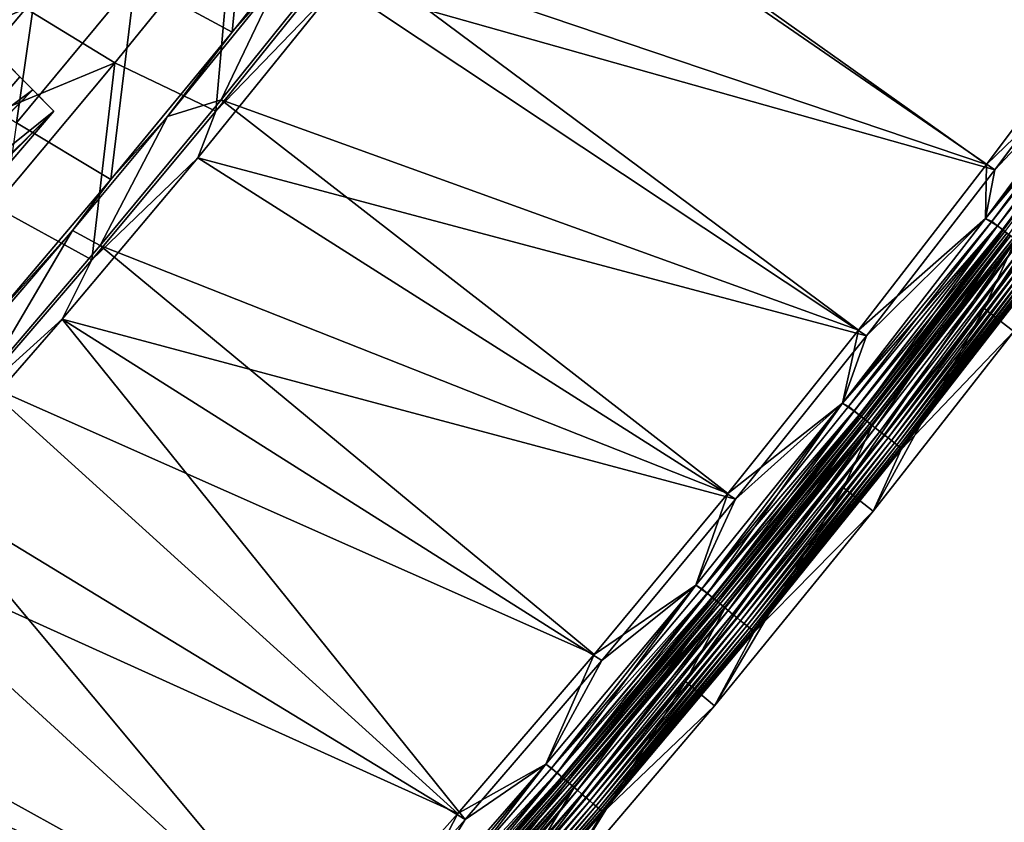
# Model space of a CAD drawing. Header units: metres. Extents: x 0 to 1400, y -1400 to 0.
# Tile 216 of 256: x 1120 to 1199, y -1061 to -997. Entities that reach past the tile are written whole.
import ezdxf

# ---------------------------------------------------------------- set-up
doc = ezdxf.new("R2010")
doc.units = ezdxf.units.M

msp = doc.modelspace()

# ---------------------------------------------------------------- linework, layer by layer
at = {"layer": 'None'}
for points in [[(1155.463501, -979.345276, -29.538858), (1145.921875, -991.647949, -29.53898), (1197.192139, -1008.978088)], [(1207.178833, -995.610413), (1155.463501, -979.345276, -29.538858), (1197.192139, -1008.978088)], [(1156.254272, -980.769531, -32.124012), (1197.836792, -1009.408997, -3), (1145.460449, -994.636169, -32.124161)], [(1207.834229, -996.025513, -3), (1197.836792, -1009.408997, -3), (1156.254272, -980.769531, -32.124012)], [(1138.550171, -982.638794, -88.068527), (1129.28833, -994.217224, -88.058136), (1137.018433, -998.437866, -32.366718)], [(1137.018433, -998.437866, -32.366718), (1146.467896, -986.567322, -32.367283), (1138.550171, -982.638794, -88.068527)], [(1140.709595, -994.250549, -30.96217), (1146.467896, -986.567322, -32.367283), (1137.018433, -998.437866, -32.366718)], [(1118.68396, -987.890442, -171.806824), (1112.801392, -1001.176697, -143.848328), (1122.090942, -989.982178, -143.867172)], [(1137.082886, -989.276794, -88.523689), (1127.680786, -1000.868469, -88.513306), (1120.562378, -996.538513, -144.300293)], [(1137.082886, -989.276794, -88.523689), (1135.71167, -1004.731262, -32.845146), (1127.680786, -1000.868469, -88.513306)], [(1145.388794, -992.724304, -32.845135), (1135.71167, -1004.731262, -32.845146), (1137.082886, -989.276794, -88.523689)], [(1122.090942, -989.982178, -143.867172), (1112.801392, -1001.176697, -143.848328), (1119.824341, -1005.660339, -88.046837)], [(1122.090942, -989.982178, -143.867172), (1119.824341, -1005.660339, -88.046837), (1129.28833, -994.217224, -88.058136)], [(1145.921875, -991.647949, -29.53898), (1136.146973, -1003.823364, -29.539185), (1186.978027, -1022.172974)], [(1136.146973, -1003.823364, -29.539185), (1145.921875, -991.647949, -29.53898), (1140.709595, -994.250549, -30.96217)], [(1197.192139, -1008.978088), (1145.921875, -991.647949, -29.53898), (1186.978027, -1022.172974)], [(1104.683716, -1003.292664, -200.147476), (1113.949097, -992.307678, -200.171677), (1120.562378, -996.538513, -144.300293)], [(1145.460449, -994.636169, -32.124161), (1135.71167, -1004.731262, -32.845146), (1145.388794, -992.724304, -32.845135)], [(1129.28833, -994.217224, -88.058136), (1119.824341, -1005.660339, -88.046837), (1127.354248, -1010.178772, -32.365887)], [(1129.28833, -994.217224, -88.058136), (1127.354248, -1010.178772, -32.365887), (1137.018433, -998.437866, -32.366718)], [(1131.880005, -1005.141174, -30.962034), (1140.709595, -994.250549, -30.96217), (1137.018433, -998.437866, -32.366718)], [(1136.146973, -1003.823364, -29.539185), (1140.709595, -994.250549, -30.96217), (1131.880005, -1005.141174, -30.962034)], [(1145.460449, -994.636169, -32.124161), (1187.611816, -1022.619324, -3), (1134.28479, -1008.443481, -32.124416)], [(1145.460449, -994.636169, -32.124161), (1134.28479, -1008.443481, -32.124416), (1135.71167, -1004.731262, -32.845146)], [(1197.836792, -1009.408997, -3), (1187.611816, -1022.619324, -3), (1145.460449, -994.636169, -32.124161)], [(1197.192139, -1008.978088), (1208.233154, -998.329712), (1207.178833, -995.610413)], [(1207.834229, -996.025513, -3), (1208.233765, -998.328918, -3), (1197.836792, -1009.408997, -3)], [(1111.140015, -1007.735107, -144.28093), (1104.683716, -1003.292664, -200.147476), (1120.562378, -996.538513, -144.300293)], [(1120.562378, -996.538513, -144.300293), (1127.680786, -1000.868469, -88.513306), (1111.140015, -1007.735107, -144.28093)], [(1137.018433, -998.437866, -32.366718), (1127.354248, -1010.178772, -32.365887), (1131.880005, -1005.141174, -30.962034)], [(1197.111328, -1013.272705), (1209.209229, -998.895081, -0.112516), (1208.233154, -998.329712)], [(1197.111328, -1013.272705), (1208.233154, -998.329712), (1197.192139, -1008.978088)], [(1208.233765, -998.328918, -3), (1197.111938, -1013.271912, -3), (1197.836792, -1009.408997, -3)], [(1197.111938, -1013.271912, -3), (1208.233765, -998.328918, -3), (1208.742432, -998.554749, -3.055977)], [(1197.111938, -1013.271912, -3), (1208.742432, -998.554749, -3.055977), (1197.60791, -1013.520569, -3.055977)], [(1197.60791, -1013.520569, -3.055977), (1208.742432, -998.554749, -3.055977), (1209.188965, -998.880371, -3.221156)], [(1198.067993, -1013.869873, -0.112516), (1209.209229, -998.895081, -0.112516), (1197.111328, -1013.272705)], [(1198.048096, -1013.854797, -3.221156), (1197.60791, -1013.520569, -3.055977), (1209.188965, -998.880371, -3.221156)], [(1198.048096, -1013.854797, -3.221156), (1209.188965, -998.880371, -3.221156), (1209.600708, -999.180542, -3.490045)], [(1198.453857, -1014.162903, -3.490045), (1198.048096, -1013.854797, -3.221156), (1209.600708, -999.180542, -3.490045)], [(1198.516724, -1014.210632, -0.251606), (1209.209229, -998.895081, -0.112516), (1198.067993, -1013.869873, -0.112516)], [(1198.453857, -1014.162903, -3.490045), (1209.600708, -999.180542, -3.490045), (1209.788696, -999.317566, -3.660043)], [(1198.63916, -1014.303528, -3.660043), (1198.453857, -1014.162903, -3.490045), (1209.788696, -999.317566, -3.660043)], [(1198.516724, -1014.210632, -0.251606), (1209.664551, -999.227051, -0.251606), (1209.209229, -998.895081, -0.112516)], [(1198.952759, -1014.541687, -0.444534), (1209.664551, -999.227051, -0.251606), (1198.516724, -1014.210632, -0.251606)], [(1207.978882, -1005.879822, -80.052361), (1196.994507, -1020.44751, -80.052361), (1210.634399, -1000.07959, -5.918313)], [(1210.634399, -1000.07959, -5.918313), (1196.994507, -1020.44751, -80.052361), (1199.476929, -1015.067444, -5.918313)], [(1127.680786, -1000.868469, -88.513306), (1118.080078, -1012.315552, -88.502052), (1111.140015, -1007.735107, -144.28093)], [(1127.680786, -1000.868469, -88.513306), (1125.836914, -1016.577148, -32.845161), (1118.080078, -1012.315552, -88.502052)], [(1135.71167, -1004.731262, -32.845146), (1125.836914, -1016.577148, -32.845161), (1127.680786, -1000.868469, -88.513306)], [(1136.146973, -1003.823364, -29.539185), (1126.510376, -1015.428284, -29.539469), (1176.540771, -1035.191895)], [(1126.510376, -1015.428284, -29.539469), (1136.146973, -1003.823364, -29.539185), (1131.880005, -1005.141174, -30.962034)], [(1186.978027, -1022.172974), (1136.146973, -1003.823364, -29.539185), (1176.540771, -1035.191895)], [(1134.28479, -1008.443481, -32.124416), (1125.836914, -1016.577148, -32.845161), (1135.71167, -1004.731262, -32.845146)], [(1119.824341, -1005.660339, -88.046837), (1117.476929, -1021.786804, -32.364754), (1127.354248, -1010.178772, -32.365887)], [(1127.354248, -1010.178772, -32.365887), (1124.297852, -1014.231262, -30.961851), (1131.880005, -1005.141174, -30.962034)], [(1126.510376, -1015.428284, -29.539469), (1131.880005, -1005.141174, -30.962034), (1124.297852, -1014.231262, -30.961851)], [(1196.994507, -1020.44751, -80.052361), (1207.978882, -1005.879822, -80.052361), (1199.372314, -1022.27594, -80)], [(1134.28479, -1008.443481, -32.124416), (1177.163086, -1035.653564, -3), (1123.465942, -1021.313782, -32.124771)], [(1134.28479, -1008.443481, -32.124416), (1123.465942, -1021.313782, -32.124771), (1125.836914, -1016.577148, -32.845161)], [(1187.611816, -1022.619324, -3), (1177.163086, -1035.653564, -3), (1134.28479, -1008.443481, -32.124416)], [(1186.978027, -1022.172974), (1197.111328, -1013.272705), (1197.192139, -1008.978088)], [(1197.836792, -1009.408997, -3), (1197.111938, -1013.271912, -3), (1187.611816, -1022.619324, -3)], [(1127.354248, -1010.178772, -32.365887), (1117.476929, -1021.786804, -32.364754), (1124.297852, -1014.231262, -30.961851)], [(1125.836914, -1016.577148, -32.845161), (1115.766113, -1028.261108, -32.845177), (1118.080078, -1012.315552, -88.502052)], [(1185.70166, -1027.99707), (1198.067993, -1013.869873, -0.112516), (1197.111328, -1013.272705)], [(1185.70166, -1027.99707), (1197.111328, -1013.272705), (1186.978027, -1022.172974)], [(1197.111938, -1013.271912, -3), (1185.702271, -1027.996338, -3), (1187.611816, -1022.619324, -3)], [(1185.702271, -1027.996338, -3), (1197.111938, -1013.271912, -3), (1197.60791, -1013.520569, -3.055977)], [(1185.702271, -1027.996338, -3), (1197.60791, -1013.520569, -3.055977), (1186.186035, -1028.268188, -3.055977)], [(1186.186035, -1028.268188, -3.055977), (1197.60791, -1013.520569, -3.055977), (1198.048096, -1013.854797, -3.221156)], [(1117.476929, -1021.786804, -32.364754), (1115.552734, -1024.430298, -30.961561), (1124.297852, -1014.231262, -30.961851)], [(1117.108765, -1026.391479, -29.539829), (1124.297852, -1014.231262, -30.961851), (1115.552734, -1024.430298, -30.961561)], [(1117.108765, -1026.391479, -29.539829), (1126.510376, -1015.428284, -29.539469), (1124.297852, -1014.231262, -30.961851)], [(1186.63916, -1028.626343, -0.112516), (1198.067993, -1013.869873, -0.112516), (1185.70166, -1027.99707)], [(1186.619629, -1028.610962, -3.221156), (1186.186035, -1028.268188, -3.055977), (1198.048096, -1013.854797, -3.221156)], [(1186.619629, -1028.610962, -3.221156), (1198.048096, -1013.854797, -3.221156), (1198.453857, -1014.162903, -3.490045)], [(1187.019287, -1028.92688, -3.490045), (1186.619629, -1028.610962, -3.221156), (1198.453857, -1014.162903, -3.490045)], [(1187.081299, -1028.97583, -0.251606), (1198.067993, -1013.869873, -0.112516), (1186.63916, -1028.626343, -0.112516)], [(1187.019287, -1028.92688, -3.490045), (1198.453857, -1014.162903, -3.490045), (1198.63916, -1014.303528, -3.660043)], [(1187.201782, -1029.071045, -3.660043), (1187.019287, -1028.92688, -3.490045), (1198.63916, -1014.303528, -3.660043)], [(1187.081299, -1028.97583, -0.251606), (1198.516724, -1014.210632, -0.251606), (1198.067993, -1013.869873, -0.112516)], [(1187.510742, -1029.315308, -0.444534), (1198.516724, -1014.210632, -0.251606), (1187.081299, -1028.97583, -0.251606)], [(1198.63916, -1014.303528, -3.660043), (1198.810425, -1014.433594, -3.851689), (1187.201782, -1029.071045, -3.660043)], [(1198.810425, -1014.433594, -3.851689), (1187.370483, -1029.204468, -3.851689), (1187.201782, -1029.071045, -3.660043)], [(1198.810425, -1014.433594, -3.851689), (1199.104614, -1014.656982, -4.292985), (1187.370483, -1029.204468, -3.851689)], [(1187.510742, -1029.315308, -0.444534), (1198.952759, -1014.541687, -0.444534), (1198.516724, -1014.210632, -0.251606)], [(1196.994507, -1020.44751, -80.052361), (1185.786987, -1034.741333, -80.052361), (1199.476929, -1015.067444, -5.918313)], [(1199.476929, -1015.067444, -5.918313), (1185.786987, -1034.741333, -80.052361), (1188.029419, -1029.834717, -5.918313)], [(1199.104614, -1014.656982, -4.292985), (1187.660278, -1029.433472, -4.292985), (1187.370483, -1029.204468, -3.851689)], [(1188.314209, -1029.950317, -0.985015), (1198.952759, -1014.541687, -0.444534), (1187.510742, -1029.315308, -0.444534)], [(1199.104614, -1014.656982, -4.292985), (1199.325806, -1014.824951, -4.797701), (1187.660278, -1029.433472, -4.292985)], [(1199.325806, -1014.824951, -4.797701), (1187.878174, -1029.605713, -4.797701), (1187.660278, -1029.433472, -4.292985)], [(1199.325806, -1014.824951, -4.797701), (1199.464966, -1014.930603, -5.347445), (1187.878174, -1029.605713, -4.797701)], [(1199.464966, -1014.930603, -5.347445), (1188.015381, -1029.714111, -5.347445), (1187.878174, -1029.605713, -4.797701)], [(1199.464966, -1014.930603, -5.347445), (1199.476929, -1015.067444, -5.918313), (1188.015381, -1029.714111, -5.347445)], [(1199.476929, -1015.067444, -5.918313), (1188.029419, -1029.834717, -5.918313), (1188.015381, -1029.714111, -5.347445)], [(1188.314209, -1029.950317, -0.985015), (1199.768311, -1015.161011, -0.985015), (1198.952759, -1014.541687, -0.444534)], [(1188.68103, -1030.240234, -1.326719), (1199.768311, -1015.161011, -0.985015), (1188.314209, -1029.950317, -0.985015)], [(1188.68103, -1030.240234, -1.326719), (1200.140747, -1015.443787, -1.326719), (1199.768311, -1015.161011, -0.985015)], [(1126.510376, -1015.428284, -29.539469), (1117.108765, -1026.391479, -29.539829), (1165.883911, -1048.03186)], [(1176.540771, -1035.191895), (1126.510376, -1015.428284, -29.539469), (1165.883911, -1048.03186)], [(1189.020142, -1030.508301, -1.711938), (1200.140747, -1015.443787, -1.326719), (1188.68103, -1030.240234, -1.326719)], [(1189.020142, -1030.508301, -1.711938), (1200.484985, -1015.705139, -1.711938), (1200.140747, -1015.443787, -1.326719)], [(1189.328247, -1030.751709, -2.137379), (1200.484985, -1015.705139, -1.711938), (1189.020142, -1030.508301, -1.711938)], [(1189.328247, -1030.751709, -2.137379), (1200.797729, -1015.942627, -2.137379), (1200.484985, -1015.705139, -1.711938)], [(1189.602661, -1030.968628, -2.598965), (1200.797729, -1015.942627, -2.137379), (1189.328247, -1030.751709, -2.137379)], [(1189.602661, -1030.968628, -2.598965), (1201.076416, -1016.154175, -2.598965), (1200.797729, -1015.942627, -2.137379)], [(1123.465942, -1021.313782, -32.124771), (1115.766113, -1028.261108, -32.845177), (1125.836914, -1016.577148, -32.845161)], [(1189.840942, -1031.156982, -3.09242), (1201.076416, -1016.154175, -2.598965), (1189.602661, -1030.968628, -2.598965)], [(1189.840942, -1031.156982, -3.09242), (1201.318237, -1016.33783, -3.09242), (1201.076416, -1016.154175, -2.598965)], [(1190.040649, -1031.314819, -3.61347), (1201.318237, -1016.33783, -3.09242), (1189.840942, -1031.156982, -3.09242)], [(1190.040649, -1031.314819, -3.61347), (1201.520996, -1016.49176, -3.61347), (1201.318237, -1016.33783, -3.09242)], [(1190.199463, -1031.44043, -4.157492), (1201.520996, -1016.49176, -3.61347), (1190.040649, -1031.314819, -3.61347)], [(1190.199463, -1031.44043, -4.157492), (1201.682251, -1016.614197, -4.157492), (1201.520996, -1016.49176, -3.61347)], [(1190.316284, -1031.532715, -4.718482), (1201.682251, -1016.614197, -4.157492), (1190.199463, -1031.44043, -4.157492)], [(1190.316284, -1031.532715, -4.718482), (1201.800781, -1016.704224, -4.718482), (1201.682251, -1016.614197, -4.157492)], [(1190.390137, -1031.591064, -5.290087), (1201.800781, -1016.704224, -4.718482), (1190.316284, -1031.532715, -4.718482)], [(1190.382446, -1031.694946, -5.865956), (1201.875854, -1016.761169, -5.290087), (1190.390137, -1031.591064, -5.290087)], [(1190.382446, -1031.694946, -5.865956), (1201.865723, -1016.881592, -5.865956), (1201.875854, -1016.761169, -5.290087)], [(1190.390137, -1031.591064, -5.290087), (1201.875854, -1016.761169, -5.290087), (1201.800781, -1016.704224, -4.718482)], [(1201.865723, -1016.881592, -5.865956), (1190.382446, -1031.694946, -5.865956), (1199.372314, -1022.27594, -80)], [(1185.786987, -1034.741333, -80.052361), (1196.994507, -1020.44751, -80.052361), (1188.130005, -1036.614258, -80)], [(1188.130005, -1036.614258, -80), (1196.994507, -1020.44751, -80.052361), (1199.372314, -1022.27594, -80)], [(1123.465942, -1021.313782, -32.124771), (1155.610107, -1061.180908, -3), (1111.884399, -1034.585815, -32.125271)], [(1123.465942, -1021.313782, -32.124771), (1111.884399, -1034.585815, -32.125271), (1115.766113, -1028.261108, -32.845177)], [(1177.163086, -1035.653564, -3), (1166.494629, -1048.508423, -3), (1123.465942, -1021.313782, -32.124771)], [(1123.465942, -1021.313782, -32.124771), (1166.494629, -1048.508423, -3), (1155.610107, -1061.180908, -3)], [(1176.540771, -1035.191895), (1185.70166, -1027.99707), (1186.978027, -1022.172974)], [(1199.372314, -1022.27594, -80), (1190.382446, -1031.694946, -5.865956), (1188.130005, -1036.614258, -80)], [(1187.611816, -1022.619324, -3), (1185.702271, -1027.996338, -3), (1177.163086, -1035.653564, -3)], [(1117.108765, -1026.391479, -29.539829), (1106.241821, -1038.646973, -29.54035), (1155.011475, -1060.689697)], [(1165.883911, -1048.03186), (1117.108765, -1026.391479, -29.539829), (1155.011475, -1060.689697)], [(1174.92688, -1043.158813, -0.112516), (1185.70166, -1027.99707), (1174.008301, -1042.497192)], [(1174.008301, -1042.497192), (1185.70166, -1027.99707), (1176.540771, -1035.191895)], [(1185.702271, -1027.996338, -3), (1174.008911, -1042.49646, -3), (1177.163086, -1035.653564, -3)], [(1174.008911, -1042.49646, -3), (1185.702271, -1027.996338, -3), (1174.480713, -1042.79187, -3.055977)], [(1174.480713, -1042.79187, -3.055977), (1185.702271, -1027.996338, -3), (1186.186035, -1028.268188, -3.055977)], [(1174.480713, -1042.79187, -3.055977), (1186.186035, -1028.268188, -3.055977), (1186.619629, -1028.610962, -3.221156)], [(1174.92688, -1043.158813, -0.112516), (1186.63916, -1028.626343, -0.112516), (1185.70166, -1027.99707)], [(1174.907593, -1043.142944, -3.221156), (1174.480713, -1042.79187, -3.055977), (1186.619629, -1028.610962, -3.221156)], [(1174.907593, -1043.142944, -3.221156), (1186.619629, -1028.610962, -3.221156), (1187.019287, -1028.92688, -3.490045)], [(1175.301147, -1043.466675, -3.490045), (1174.907593, -1043.142944, -3.221156), (1187.019287, -1028.92688, -3.490045)], [(1175.362183, -1043.516846, -0.251606), (1186.63916, -1028.626343, -0.112516), (1174.92688, -1043.158813, -0.112516)], [(1175.301147, -1043.466675, -3.490045), (1187.019287, -1028.92688, -3.490045), (1187.201782, -1029.071045, -3.660043)], [(1175.480835, -1043.61438, -3.660043), (1175.301147, -1043.466675, -3.490045), (1187.201782, -1029.071045, -3.660043)], [(1175.362183, -1043.516846, -0.251606), (1187.081299, -1028.97583, -0.251606), (1186.63916, -1028.626343, -0.112516)], [(1175.784912, -1043.864502, -0.444534), (1187.081299, -1028.97583, -0.251606), (1175.362183, -1043.516846, -0.251606)], [(1187.201782, -1029.071045, -3.660043), (1187.370483, -1029.204468, -3.851689), (1175.480835, -1043.61438, -3.660043)], [(1187.370483, -1029.204468, -3.851689), (1175.646851, -1043.750977, -3.851689), (1175.480835, -1043.61438, -3.660043)], [(1187.370483, -1029.204468, -3.851689), (1187.660278, -1029.433472, -4.292985), (1175.646851, -1043.750977, -3.851689)], [(1175.784912, -1043.864502, -0.444534), (1187.510742, -1029.315308, -0.444534), (1187.081299, -1028.97583, -0.251606)], [(1176.575928, -1044.515015, -0.985015), (1187.510742, -1029.315308, -0.444534), (1175.784912, -1043.864502, -0.444534)], [(1176.575928, -1044.515015, -0.985015), (1188.314209, -1029.950317, -0.985015), (1187.510742, -1029.315308, -0.444534)], [(1185.786987, -1034.741333, -80.052361), (1173.173706, -1050.189331, -80.052361), (1188.029419, -1029.834717, -5.918313)], [(1188.029419, -1029.834717, -5.918313), (1173.173706, -1050.189331, -80.052361), (1176.296631, -1044.376587, -5.918313)], [(1187.660278, -1029.433472, -4.292985), (1175.932129, -1043.985596, -4.292985), (1175.646851, -1043.750977, -3.851689)], [(1187.660278, -1029.433472, -4.292985), (1187.878174, -1029.605713, -4.797701), (1175.932129, -1043.985596, -4.292985)], [(1187.878174, -1029.605713, -4.797701), (1176.146729, -1044.161987, -4.797701), (1175.932129, -1043.985596, -4.292985)], [(1187.878174, -1029.605713, -4.797701), (1188.015381, -1029.714111, -5.347445), (1176.146729, -1044.161987, -4.797701)], [(1188.015381, -1029.714111, -5.347445), (1176.281738, -1044.273071, -5.347445), (1176.146729, -1044.161987, -4.797701)], [(1188.015381, -1029.714111, -5.347445), (1188.029419, -1029.834717, -5.918313), (1176.281738, -1044.273071, -5.347445)], [(1188.029419, -1029.834717, -5.918313), (1176.296631, -1044.376587, -5.918313), (1176.281738, -1044.273071, -5.347445)], [(1176.937012, -1044.812012, -1.326719), (1188.314209, -1029.950317, -0.985015), (1176.575928, -1044.515015, -0.985015)], [(1176.937012, -1044.812012, -1.326719), (1188.68103, -1030.240234, -1.326719), (1188.314209, -1029.950317, -0.985015)], [(1177.270874, -1045.08667, -1.711938), (1188.68103, -1030.240234, -1.326719), (1176.937012, -1044.812012, -1.326719)], [(1177.270874, -1045.08667, -1.711938), (1189.020142, -1030.508301, -1.711938), (1188.68103, -1030.240234, -1.326719)], [(1177.574219, -1045.33606, -2.137379), (1189.020142, -1030.508301, -1.711938), (1177.270874, -1045.08667, -1.711938)], [(1177.574219, -1045.33606, -2.137379), (1189.328247, -1030.751709, -2.137379), (1189.020142, -1030.508301, -1.711938)], [(1177.84436, -1045.558228, -2.598965), (1189.328247, -1030.751709, -2.137379), (1177.574219, -1045.33606, -2.137379)], [(1177.84436, -1045.558228, -2.598965), (1189.602661, -1030.968628, -2.598965), (1189.328247, -1030.751709, -2.137379)], [(1178.078979, -1045.751221, -3.09242), (1189.602661, -1030.968628, -2.598965), (1177.84436, -1045.558228, -2.598965)], [(1178.078979, -1045.751221, -3.09242), (1189.840942, -1031.156982, -3.09242), (1189.602661, -1030.968628, -2.598965)], [(1178.275513, -1045.912842, -3.61347), (1189.840942, -1031.156982, -3.09242), (1178.078979, -1045.751221, -3.09242)], [(1178.275513, -1045.912842, -3.61347), (1190.040649, -1031.314819, -3.61347), (1189.840942, -1031.156982, -3.09242)], [(1178.431885, -1046.041504, -4.157492), (1190.040649, -1031.314819, -3.61347), (1178.275513, -1045.912842, -3.61347)], [(1178.431885, -1046.041504, -4.157492), (1190.199463, -1031.44043, -4.157492), (1190.040649, -1031.314819, -3.61347)], [(1178.546875, -1046.136108, -4.718482), (1190.199463, -1031.44043, -4.157492), (1178.431885, -1046.041504, -4.157492)], [(1178.546875, -1046.136108, -4.718482), (1190.316284, -1031.532715, -4.718482), (1190.199463, -1031.44043, -4.157492)], [(1178.619629, -1046.195923, -5.290087), (1190.316284, -1031.532715, -4.718482), (1178.546875, -1046.136108, -4.718482)], [(1178.613037, -1046.281982, -5.865956), (1190.390137, -1031.591064, -5.290087), (1178.619629, -1046.195923, -5.290087)], [(1178.613037, -1046.281982, -5.865956), (1190.382446, -1031.694946, -5.865956), (1190.390137, -1031.591064, -5.290087)], [(1190.382446, -1031.694946, -5.865956), (1178.613037, -1046.281982, -5.865956), (1188.130005, -1036.614258, -80)], [(1178.619629, -1046.195923, -5.290087), (1190.390137, -1031.591064, -5.290087), (1190.316284, -1031.532715, -4.718482)], [(1111.884399, -1034.585815, -32.125271), (1144.513184, -1073.667969, -3), (1099.172241, -1048.590332, -32.125969)], [(1155.610107, -1061.180908, -3), (1144.513184, -1073.667969, -3), (1111.884399, -1034.585815, -32.125271)], [(1173.173706, -1050.189331, -80.052361), (1185.786987, -1034.741333, -80.052361), (1175.477173, -1052.110596, -80)], [(1175.477173, -1052.110596, -80), (1185.786987, -1034.741333, -80.052361), (1188.130005, -1036.614258, -80)], [(1165.883911, -1048.03186), (1174.008301, -1042.497192), (1176.540771, -1035.191895)], [(1177.163086, -1035.653564, -3), (1174.008911, -1042.49646, -3), (1166.494629, -1048.508423, -3)], [(1188.130005, -1036.614258, -80), (1178.613037, -1046.281982, -5.865956), (1175.477173, -1052.110596, -80)], [(1106.241821, -1038.646973, -29.54035), (1095.181641, -1050.687622, -29.541), (1143.927002, -1073.162231)], [(1155.011475, -1060.689697), (1106.241821, -1038.646973, -29.54035), (1143.927002, -1073.162231)], [(1162.935303, -1057.461548, -0.112516), (1174.008301, -1042.497192), (1162.035767, -1056.7677)], [(1162.035767, -1056.7677), (1174.008301, -1042.497192), (1165.883911, -1048.03186)], [(1174.008911, -1042.49646, -3), (1162.036377, -1056.766846, -3), (1166.494629, -1048.508423, -3)], [(1162.036377, -1056.766846, -3), (1174.008911, -1042.49646, -3), (1162.49646, -1057.085938, -3.055977)], [(1162.49646, -1057.085938, -3.055977), (1174.008911, -1042.49646, -3), (1174.480713, -1042.79187, -3.055977)], [(1162.935303, -1057.461548, -0.112516), (1174.92688, -1043.158813, -0.112516), (1174.008301, -1042.497192)], [(1162.49646, -1057.085938, -3.055977), (1174.480713, -1042.79187, -3.055977), (1174.907593, -1043.142944, -3.221156)], [(1162.916382, -1057.445313, -3.221156), (1162.49646, -1057.085938, -3.055977), (1174.907593, -1043.142944, -3.221156)], [(1162.916382, -1057.445313, -3.221156), (1174.907593, -1043.142944, -3.221156), (1175.301147, -1043.466675, -3.490045)], [(1163.303467, -1057.776489, -3.490045), (1162.916382, -1057.445313, -3.221156), (1175.301147, -1043.466675, -3.490045)], [(1163.363525, -1057.827881, -0.251606), (1174.92688, -1043.158813, -0.112516), (1162.935303, -1057.461548, -0.112516)], [(1163.303467, -1057.776489, -3.490045), (1175.301147, -1043.466675, -3.490045), (1175.480835, -1043.61438, -3.660043)], [(1163.363525, -1057.827881, -0.251606), (1175.362183, -1043.516846, -0.251606), (1174.92688, -1043.158813, -0.112516)], [(1163.480347, -1057.927734, -3.660043), (1163.303467, -1057.776489, -3.490045), (1175.480835, -1043.61438, -3.660043)], [(1163.779541, -1058.183716, -0.444534), (1175.362183, -1043.516846, -0.251606), (1163.363525, -1057.827881, -0.251606)], [(1175.480835, -1043.61438, -3.660043), (1175.646851, -1043.750977, -3.851689), (1163.480347, -1057.927734, -3.660043)], [(1175.646851, -1043.750977, -3.851689), (1163.643677, -1058.067505, -3.851689), (1163.480347, -1057.927734, -3.660043)], [(1175.646851, -1043.750977, -3.851689), (1175.932129, -1043.985596, -4.292985), (1163.643677, -1058.067505, -3.851689)], [(1175.932129, -1043.985596, -4.292985), (1163.924316, -1058.307617, -4.292985), (1163.643677, -1058.067505, -3.851689)], [(1163.779541, -1058.183716, -0.444534), (1175.784912, -1043.864502, -0.444534), (1175.362183, -1043.516846, -0.251606)], [(1164.557739, -1058.849487, -0.985015), (1175.784912, -1043.864502, -0.444534), (1163.779541, -1058.183716, -0.444534)], [(1175.932129, -1043.985596, -4.292985), (1176.146729, -1044.161987, -4.797701), (1163.924316, -1058.307617, -4.292985)], [(1176.146729, -1044.161987, -4.797701), (1164.135376, -1058.488159, -4.797701), (1163.924316, -1058.307617, -4.292985)], [(1176.146729, -1044.161987, -4.797701), (1176.281738, -1044.273071, -5.347445), (1164.135376, -1058.488159, -4.797701)], [(1176.281738, -1044.273071, -5.347445), (1164.268188, -1058.601807, -5.347445), (1164.135376, -1058.488159, -4.797701)], [(1176.281738, -1044.273071, -5.347445), (1176.296631, -1044.376587, -5.918313), (1164.268188, -1058.601807, -5.347445)], [(1164.557739, -1058.849487, -0.985015), (1176.575928, -1044.515015, -0.985015), (1175.784912, -1043.864502, -0.444534)], [(1173.173706, -1050.189331, -80.052361), (1160.243408, -1065.373169, -80.052361), (1176.296631, -1044.376587, -5.918313)], [(1176.296631, -1044.376587, -5.918313), (1160.243408, -1065.373169, -80.052361), (1164.283569, -1058.687866, -5.918313)], [(1176.296631, -1044.376587, -5.918313), (1164.283569, -1058.687866, -5.918313), (1164.268188, -1058.601807, -5.347445)], [(1164.912964, -1059.153442, -1.326719), (1176.575928, -1044.515015, -0.985015), (1164.557739, -1058.849487, -0.985015)], [(1164.912964, -1059.153442, -1.326719), (1176.937012, -1044.812012, -1.326719), (1176.575928, -1044.515015, -0.985015)], [(1165.241455, -1059.434448, -1.711938), (1176.937012, -1044.812012, -1.326719), (1164.912964, -1059.153442, -1.326719)], [(1165.241455, -1059.434448, -1.711938), (1177.270874, -1045.08667, -1.711938), (1176.937012, -1044.812012, -1.326719)], [(1165.539795, -1059.689697, -2.137379), (1177.270874, -1045.08667, -1.711938), (1165.241455, -1059.434448, -1.711938)], [(1165.539795, -1059.689697, -2.137379), (1177.574219, -1045.33606, -2.137379), (1177.270874, -1045.08667, -1.711938)], [(1165.805664, -1059.917114, -2.598965), (1177.574219, -1045.33606, -2.137379), (1165.539795, -1059.689697, -2.137379)], [(1165.805664, -1059.917114, -2.598965), (1177.84436, -1045.558228, -2.598965), (1177.574219, -1045.33606, -2.137379)], [(1166.036377, -1060.114624, -3.09242), (1177.84436, -1045.558228, -2.598965), (1165.805664, -1059.917114, -2.598965)], [(1166.036377, -1060.114624, -3.09242), (1178.078979, -1045.751221, -3.09242), (1177.84436, -1045.558228, -2.598965)], [(1166.229858, -1060.280029, -3.61347), (1178.078979, -1045.751221, -3.09242), (1166.036377, -1060.114624, -3.09242)], [(1166.229858, -1060.280029, -3.61347), (1178.275513, -1045.912842, -3.61347), (1178.078979, -1045.751221, -3.09242)], [(1166.383667, -1060.411621, -4.157492), (1178.275513, -1045.912842, -3.61347), (1166.229858, -1060.280029, -3.61347)], [(1166.383667, -1060.411621, -4.157492), (1178.431885, -1046.041504, -4.157492), (1178.275513, -1045.912842, -3.61347)], [(1166.496826, -1060.508423, -4.718482), (1178.431885, -1046.041504, -4.157492), (1166.383667, -1060.411621, -4.157492)], [(1166.496826, -1060.508423, -4.718482), (1178.546875, -1046.136108, -4.718482), (1178.431885, -1046.041504, -4.157492)], [(1166.568359, -1060.569702, -5.290087), (1178.546875, -1046.136108, -4.718482), (1166.496826, -1060.508423, -4.718482)], [(1166.562622, -1060.637939, -5.865956), (1178.619629, -1046.195923, -5.290087), (1166.568359, -1060.569702, -5.290087)], [(1166.562622, -1060.637939, -5.865956), (1178.613037, -1046.281982, -5.865956), (1178.619629, -1046.195923, -5.290087)], [(1178.613037, -1046.281982, -5.865956), (1166.562622, -1060.637939, -5.865956), (1175.477173, -1052.110596, -80)], [(1166.568359, -1060.569702, -5.290087), (1178.619629, -1046.195923, -5.290087), (1178.546875, -1046.136108, -4.718482)], [(1155.011475, -1060.689697), (1162.035767, -1056.7677), (1165.883911, -1048.03186)], [(1099.172241, -1048.590332, -32.125969), (1133.20752, -1085.966309, -3), (1086.869385, -1061.618042, -32.126801)], [(1144.513184, -1073.667969, -3), (1133.20752, -1085.966309, -3), (1099.172241, -1048.590332, -32.125969)], [(1166.494629, -1048.508423, -3), (1162.036377, -1056.766846, -3), (1155.610107, -1061.180908, -3)], [(1160.243408, -1065.373169, -80.052361), (1173.173706, -1050.189331, -80.052361), (1162.506592, -1067.341797, -80)], [(1162.506592, -1067.341797, -80), (1173.173706, -1050.189331, -80.052361), (1175.477173, -1052.110596, -80)], [(1095.181641, -1050.687622, -29.541), (1084.293457, -1062.138062, -29.541761), (1132.634033, -1085.446411)], [(1143.927002, -1073.162231), (1095.181641, -1050.687622, -29.541), (1132.634033, -1085.446411)], [(1175.477173, -1052.110596, -80), (1166.562622, -1060.637939, -5.865956), (1162.506592, -1067.341797, -80)], [(1150.668579, -1071.528564, -0.112516), (1162.035767, -1056.7677), (1149.788452, -1070.803101)], [(1149.788452, -1070.803101), (1162.035767, -1056.7677), (1155.011475, -1060.689697)], [(1162.036377, -1056.766846, -3), (1149.789185, -1070.802368, -3), (1155.610107, -1061.180908, -3)], [(1149.789185, -1070.802368, -3), (1162.036377, -1056.766846, -3), (1150.237061, -1071.144531, -3.055977)], [(1150.237061, -1071.144531, -3.055977), (1162.036377, -1056.766846, -3), (1162.49646, -1057.085938, -3.055977)], [(1150.668579, -1071.528564, -0.112516), (1162.935303, -1057.461548, -0.112516), (1162.035767, -1056.7677)], [(1150.237061, -1071.144531, -3.055977), (1162.49646, -1057.085938, -3.055977), (1162.916382, -1057.445313, -3.221156)], [(1150.650024, -1071.511963, -3.221156), (1150.237061, -1071.144531, -3.055977), (1162.916382, -1057.445313, -3.221156)], [(1150.650024, -1071.511963, -3.221156), (1162.916382, -1057.445313, -3.221156), (1163.303467, -1057.776489, -3.490045)], [(1151.0896, -1071.903198, -0.251606), (1162.935303, -1057.461548, -0.112516), (1150.668579, -1071.528564, -0.112516)], [(1151.0896, -1071.903198, -0.251606), (1163.363525, -1057.827881, -0.251606), (1162.935303, -1057.461548, -0.112516)], [(1151.03064, -1071.850708, -3.490045), (1150.650024, -1071.511963, -3.221156), (1163.303467, -1057.776489, -3.490045)], [(1151.03064, -1071.850708, -3.490045), (1163.303467, -1057.776489, -3.490045), (1163.480347, -1057.927734, -3.660043)], [(1151.204346, -1072.005249, -3.660043), (1151.03064, -1071.850708, -3.490045), (1163.480347, -1057.927734, -3.660043)], [(1151.498657, -1072.26709, -0.444534), (1163.363525, -1057.827881, -0.251606), (1151.0896, -1071.903198, -0.251606)], [(1163.480347, -1057.927734, -3.660043), (1163.643677, -1058.067505, -3.851689), (1151.204346, -1072.005249, -3.660043)], [(1163.643677, -1058.067505, -3.851689), (1151.36499, -1072.148193, -3.851689), (1151.204346, -1072.005249, -3.660043)], [(1163.643677, -1058.067505, -3.851689), (1163.924316, -1058.307617, -4.292985), (1151.36499, -1072.148193, -3.851689)], [(1163.924316, -1058.307617, -4.292985), (1151.640991, -1072.393799, -4.292985), (1151.36499, -1072.148193, -3.851689)], [(1151.498657, -1072.26709, -0.444534), (1163.779541, -1058.183716, -0.444534), (1163.363525, -1057.827881, -0.251606)], [(1152.263672, -1072.947754, -0.985015), (1163.779541, -1058.183716, -0.444534), (1151.498657, -1072.26709, -0.444534)], [(1163.924316, -1058.307617, -4.292985), (1164.135376, -1058.488159, -4.797701), (1151.640991, -1072.393799, -4.292985)], [(1152.263672, -1072.947754, -0.985015), (1164.557739, -1058.849487, -0.985015), (1163.779541, -1058.183716, -0.444534)], [(1160.243408, -1065.373169, -80.052361), (1146.521118, -1080.816162, -80.052361), (1164.283569, -1058.687866, -5.918313)], [(1164.283569, -1058.687866, -5.918313), (1146.521118, -1080.816162, -80.052361), (1151.995239, -1072.763672, -5.918313)], [(1164.135376, -1058.488159, -4.797701), (1151.848511, -1072.578369, -4.797701), (1151.640991, -1072.393799, -4.292985)], [(1164.135376, -1058.488159, -4.797701), (1164.268188, -1058.601807, -5.347445), (1151.848511, -1072.578369, -4.797701)], [(1164.268188, -1058.601807, -5.347445), (1151.979126, -1072.69458, -5.347445), (1151.848511, -1072.578369, -4.797701)], [(1164.268188, -1058.601807, -5.347445), (1164.283569, -1058.687866, -5.918313), (1151.979126, -1072.69458, -5.347445)], [(1164.283569, -1058.687866, -5.918313), (1151.995239, -1072.763672, -5.918313), (1151.979126, -1072.69458, -5.347445)], [(1152.613037, -1073.258667, -1.326719), (1164.557739, -1058.849487, -0.985015), (1152.263672, -1072.947754, -0.985015)], [(1152.613037, -1073.258667, -1.326719), (1164.912964, -1059.153442, -1.326719), (1164.557739, -1058.849487, -0.985015)], [(1152.935913, -1073.545898, -1.711938), (1164.912964, -1059.153442, -1.326719), (1152.613037, -1073.258667, -1.326719)], [(1152.935913, -1073.545898, -1.711938), (1165.241455, -1059.434448, -1.711938), (1164.912964, -1059.153442, -1.326719)], [(1153.22937, -1073.807007, -2.137379), (1165.241455, -1059.434448, -1.711938), (1152.935913, -1073.545898, -1.711938)], [(1153.22937, -1073.807007, -2.137379), (1165.539795, -1059.689697, -2.137379), (1165.241455, -1059.434448, -1.711938)], [(1153.490723, -1074.039551, -2.598965), (1165.539795, -1059.689697, -2.137379), (1153.22937, -1073.807007, -2.137379)], [(1153.490723, -1074.039551, -2.598965), (1165.805664, -1059.917114, -2.598965), (1165.539795, -1059.689697, -2.137379)], [(1153.717651, -1074.241455, -3.09242), (1165.805664, -1059.917114, -2.598965), (1153.490723, -1074.039551, -2.598965)], [(1153.717651, -1074.241455, -3.09242), (1166.036377, -1060.114624, -3.09242), (1165.805664, -1059.917114, -2.598965)], [(1143.927002, -1073.162231), (1149.788452, -1070.803101), (1155.011475, -1060.689697)], [(1153.907715, -1074.410645, -3.61347), (1166.036377, -1060.114624, -3.09242), (1153.717651, -1074.241455, -3.09242)], [(1153.907715, -1074.410645, -3.61347), (1166.229858, -1060.280029, -3.61347), (1166.036377, -1060.114624, -3.09242)], [(1154.05896, -1074.545166, -4.157492), (1166.229858, -1060.280029, -3.61347), (1153.907715, -1074.410645, -3.61347)], [(1154.05896, -1074.545166, -4.157492), (1166.383667, -1060.411621, -4.157492), (1166.229858, -1060.280029, -3.61347)], [(1154.170288, -1074.644165, -4.718482), (1166.383667, -1060.411621, -4.157492), (1154.05896, -1074.545166, -4.157492)], [(1154.170288, -1074.644165, -4.718482), (1166.496826, -1060.508423, -4.718482), (1166.383667, -1060.411621, -4.157492)], [(1154.240601, -1074.706787, -5.290087), (1166.496826, -1060.508423, -4.718482), (1154.170288, -1074.644165, -4.718482)], [(1154.236084, -1074.757568, -5.865956), (1166.568359, -1060.569702, -5.290087), (1154.240601, -1074.706787, -5.290087)], [(1154.236084, -1074.757568, -5.865956), (1166.562622, -1060.637939, -5.865956), (1166.568359, -1060.569702, -5.290087)], [(1166.562622, -1060.637939, -5.865956), (1154.236084, -1074.757568, -5.865956), (1162.506592, -1067.341797, -80)], [(1154.240601, -1074.706787, -5.290087), (1166.568359, -1060.569702, -5.290087), (1166.496826, -1060.508423, -4.718482)], [(1155.610107, -1061.180908, -3), (1149.789185, -1070.802368, -3), (1144.513184, -1073.667969, -3)]]:
    msp.add_3dface(points, dxfattribs=at)
at = {"layer": 'None012'}
for points in [[(1120.085815, -1001.998901, -102.300903), (1106.456665, -1017.845886, -102.662964), (1118.357178, -1000.270325, -101.736519)], [(1121.122192, -1003.035339, -77.047859), (1118.357178, -1000.270325, -101.736519), (1114.216431, -1008.150452, -85.041931)], [(1118.357178, -1000.270325, -101.736519), (1121.122192, -1003.035339, -77.047859), (1120.085815, -1001.998901, -102.300903)], [(1106.456665, -1017.845886, -102.662964), (1120.085815, -1001.998901, -102.300903), (1122.801392, -1004.714539, -77.08931)], [(1121.122192, -1003.035339, -77.047859), (1122.801392, -1004.714539, -77.08931), (1120.085815, -1001.998901, -102.300903)], [(1003.035339, -1121.122192, -77.047859), (1121.122192, -1003.035339, -77.047859), (1114.216431, -1008.150452, -85.041931)], [(1003.035339, -1121.122192, -77.047859), (1004.390076, -1122.476929, -77.081299), (1121.122192, -1003.035339, -77.047859)], [(1004.390076, -1122.476929, -77.081299), (1122.801392, -1004.714539, -77.08931), (1121.122192, -1003.035339, -77.047859)], [(1004.390076, -1122.476929, -77.081299), (1020.356323, -1108.984497, -77.111839), (1122.801392, -1004.714539, -77.08931)], [(1020.356323, -1108.984497, -77.111839), (1109.208496, -1020.595642, -77.117554), (1122.801392, -1004.714539, -77.08931)], [(1109.208496, -1020.595642, -77.117554), (1106.456665, -1017.845886, -102.662964), (1122.801392, -1004.714539, -77.08931)]]:
    msp.add_3dface(points, dxfattribs=at)

doc.saveas('drawing.dxf')
